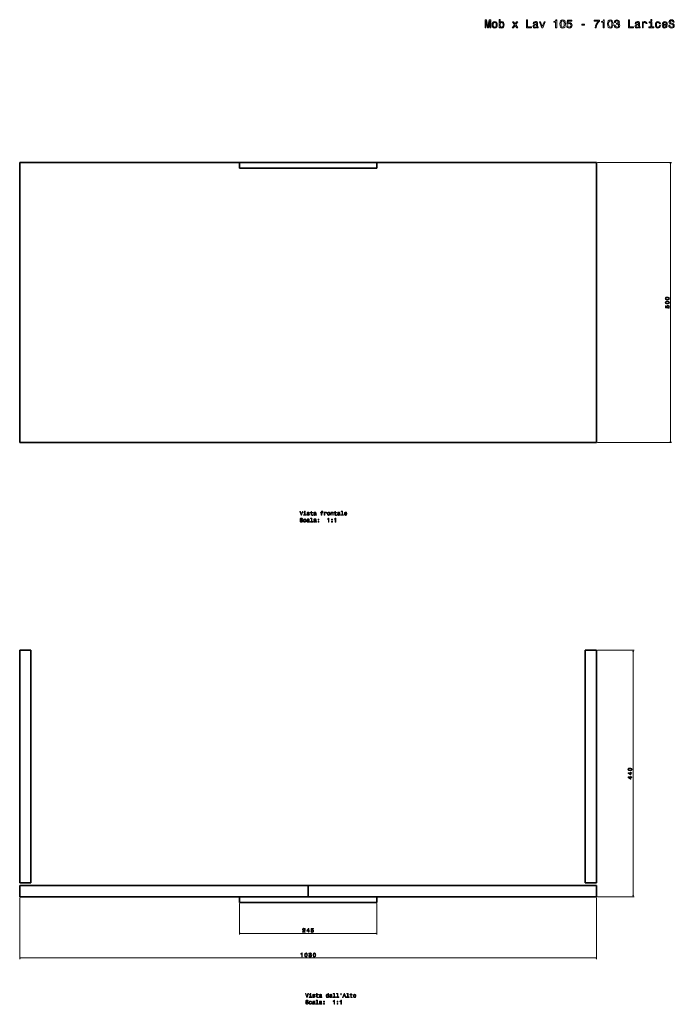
# Model space of a CAD drawing. Extents: x 53 to 1974, y -63 to 1694.
# Tile 1 of 2: x 53 to 1222, y -63 to 1694. Entities that reach past the tile are written whole.
import ezdxf

# ---------------------------------------------------------------- set-up
doc = ezdxf.new("R2010")
doc.units = 0

msp = doc.modelspace()

# ---------------------------------------------------------------- linework, layer by layer
at = {"color": 7, "lineweight": 35}
for p, q in [((52.6, 1439.3), (52.6, 939.3)), ((567.6, 1439.3), (52.6, 1439.3)), ((567.6, 1439.3), (52.6, 1439.3)), ((52.6, 1439.3), (567.6, 1439.3)), ((52.6, 939.3), (52.6, 1439.3)), ((52.6, 1439.3), (72.6, 1439.3)), ((72.6, 1439.3), (52.6, 1439.3)), ((690.1, 1439.3), (445.1, 1439.3)), ((445.1, 1439.3), (690.1, 1439.3)), ((690.1, 1439.3), (445.1, 1439.3)), ((445.1, 1429.3), (690.1, 1429.3)), ((690.1, 1429.3), (445.1, 1429.3)), ((1082.6, 1439.3), (567.6, 1439.3)), ((1082.6, 1439.3), (567.6, 1439.3)), ((567.6, 1439.3), (1082.6, 1439.3)), ((1062.6, 1439.3), (1082.6, 1439.3)), ((1082.6, 1439.3), (1062.6, 1439.3)), ((1082.6, 939.3), (1082.6, 1439.3)), ((1082.6, 1439.3), (1082.6, 939.3)), ((1082.6, 939.3), (1082.6, 1439.3)), ((1082.6, 1439.3), (1082.6, 939.3)), ((1082.6, 939.3), (1082.6, 1439.3)), ((52.6, 939.3), (567.6, 939.3)), ((567.6, 939.3), (52.6, 939.3)), ((1082.6, 939.3), (567.6, 939.3)), ((567.6, 939.3), (1082.6, 939.3)), ((52.6, 568.5), (72.6, 568.5)), ((52.6, 153.5), (52.6, 568.5)), ((52.6, 568.5), (52.6, 153.5)), ((72.6, 568.5), (52.6, 568.5)), ((72.6, 568.5), (52.6, 568.5)), ((72.6, 153.5), (72.6, 568.5)), ((72.6, 568.5), (72.6, 153.5)), ((72.6, 153.5), (72.6, 568.5)), ((1062.6, 568.5), (1082.6, 568.5)), ((1062.6, 153.5), (1062.6, 568.5)), ((1062.6, 568.5), (1062.6, 153.5)), ((1082.6, 568.5), (1062.6, 568.5)), ((1082.6, 568.5), (1062.6, 568.5)), ((1082.6, 568.5), (1082.6, 153.5)), ((1082.6, 153.5), (1082.6, 568.5)), ((1082.6, 153.5), (1082.6, 568.5)), ((52.6, 153.5), (72.6, 153.5)), ((72.6, 153.5), (52.6, 153.5)), ((52.6, 148.5), (52.6, 128.5)), ((52.6, 128.5), (52.6, 148.5)), ((52.6, 148.5), (567.6, 148.5)), ((567.6, 148.5), (52.6, 148.5)), ((567.6, 148.5), (52.6, 148.5)), ((567.6, 148.5), (567.6, 128.5)), ((567.6, 128.5), (567.6, 148.5)), ((567.6, 148.5), (1082.6, 148.5)), ((1082.6, 148.5), (567.6, 148.5)), ((1082.6, 148.5), (567.6, 148.5)), ((1082.6, 153.5), (1062.6, 153.5)), ((1062.6, 153.5), (1082.6, 153.5)), ((1082.6, 148.5), (1082.6, 128.5)), ((1082.6, 128.5), (1082.6, 148.5)), ((1082.6, 128.5), (1082.6, 148.5)), ((567.6, 128.5), (52.6, 128.5)), ((52.6, 128.5), (567.6, 128.5)), ((690.1, 128.5), (445.1, 128.5)), ((445.1, 128.5), (690.1, 128.5)), ((1082.6, 128.5), (567.6, 128.5)), ((567.6, 128.5), (1082.6, 128.5)), ((445.1, 118.5), (690.1, 118.5)), ((690.1, 118.5), (445.1, 118.5))]:
    msp.add_line(p, q, dxfattribs=at)
at = {"color": 7, "lineweight": 35, "ltscale": 0.25}
for p, q in [((445.1, 1429.3), (445.1, 1439.3)), ((445.1, 1439.3), (445.1, 1429.3)), ((690.1, 1439.3), (690.1, 1429.3)), ((690.1, 1429.3), (690.1, 1439.3)), ((445.1, 118.5), (445.1, 128.5)), ((445.1, 128.5), (445.1, 118.5)), ((690.1, 128.5), (690.1, 118.5)), ((690.1, 118.5), (690.1, 128.5))]:
    msp.add_line(p, q, dxfattribs=at)
at = {"color": 7, "lineweight": 35, "ltscale": 0.05}
for p, q in [((690.1, 1437.3), (690.1, 1439.3)), ((690.1, 118.5), (690.1, 120.5))]:
    msp.add_line(p, q, dxfattribs=at)
at = {"color": 7, "lineweight": 35, "ltscale": 0.2}
for p, q in [((690.1, 1429.3), (690.1, 1437.3)), ((690.1, 120.5), (690.1, 128.5))]:
    msp.add_line(p, q, dxfattribs=at)
at = {"color": 7, "lineweight": 13}
for p, q in [((1084.6, 1439.3), (1216.6, 1439.3)), ((1214.6, 939.3), (1214.6, 1439.3)), ((1084.6, 939.3), (1216.6, 939.3)), ((1084.6, 568.5), (1149.9, 568.5)), ((1147.9, 568.5), (1147.9, 128.5)), ((52.6, 126.5), (52.6, 17.3)), ((1082.6, 126.5), (1082.6, 17.3)), ((1084.6, 128.5), (1149.9, 128.5)), ((445.1, 116.5), (445.1, 61.2)), ((690.1, 116.5), (690.1, 61.2)), ((690.1, 63.2), (445.1, 63.2)), ((1082.6, 19.3), (52.6, 19.3))]:
    msp.add_line(p, q, dxfattribs=at)
for points in [[(883.6, 1679.9), (885.2, 1679.9), (885.2, 1692.6), (887.8, 1679.9), (889.5, 1679.9), (892.1, 1692.6), (892.1, 1679.9), (893.7, 1679.9), (893.7, 1693.9), (891.2, 1693.9), (888.7, 1681.5), (886.1, 1693.9), (883.6, 1693.9)], [(896.1, 1685.3), (896.4, 1682.8), (897.4, 1681), (898.8, 1679.9), (900.8, 1679.5), (902.8, 1679.9), (904.2, 1681), (905.2, 1682.8), (905.5, 1685.3), (905.2, 1687.7), (904.2, 1689.6), (902.8, 1690.7), (900.8, 1691.1), (898.8, 1690.7), (897.4, 1689.6), (896.4, 1687.7)], [(897.9, 1685.3), (898.1, 1687.1), (898.7, 1688.4), (899.6, 1689.2), (900.8, 1689.5), (902, 1689.2), (902.9, 1688.4), (903.5, 1687.1), (903.7, 1685.3), (903.5, 1683.5), (902.9, 1682.1), (902, 1681.3), (900.8, 1681.1), (899.6, 1681.3), (898.7, 1682.1), (898.1, 1683.5)], [(910.4, 1681.5), (911.8, 1680), (913.6, 1679.5), (915.2, 1679.9), (916.6, 1681), (917.4, 1682.9), (917.8, 1685.3), (917.4, 1687.7), (916.6, 1689.6), (915.2, 1690.7), (913.6, 1691.1), (911.8, 1690.6), (911.1, 1689.9), (910.4, 1689), (910.4, 1694.4), (908.7, 1694.4), (908.7, 1679.9), (910.4, 1679.9)], [(916, 1685.3), (915.8, 1683.5), (915.2, 1682.1), (914.3, 1681.3), (913.3, 1681.1), (912.1, 1681.3), (911.2, 1682.1), (910.6, 1683.5), (910.5, 1685.3), (910.6, 1687.1), (911.2, 1688.4), (912.1, 1689.2), (913.3, 1689.5), (914.3, 1689.2), (915.2, 1688.4), (915.8, 1687.1)], [(934.4, 1679.9), (937.1, 1684.1), (940, 1679.9), (942.1, 1679.9), (938.3, 1685.5), (941.9, 1690.7), (939.9, 1690.7), (937.2, 1686.8), (934.6, 1690.7), (932.5, 1690.7), (936.1, 1685.4), (932.3, 1679.9)], [(957.4, 1679.9), (966.4, 1679.9), (966.4, 1681.6), (959.3, 1681.6), (959.3, 1693.9), (957.4, 1693.9)], [(975.9, 1681.3), (975.9, 1681.2), (976, 1680.5), (976.3, 1680), (977.6, 1679.7), (978.6, 1679.8), (978.6, 1681.2), (978.2, 1681.1), (977.6, 1681.4), (977.5, 1682.2), (977.5, 1687.8), (977.3, 1689.2), (976.6, 1690.3), (975.3, 1690.9), (973.6, 1691.1), (971.9, 1690.8), (970.6, 1690.2), (969.9, 1689.1), (969.6, 1687.7), (969.6, 1687.6), (971.2, 1687.6), (971.3, 1688.4), (971.8, 1689), (972.5, 1689.4), (973.5, 1689.5), (974.5, 1689.4), (975.2, 1689.1), (975.6, 1688.6), (975.8, 1687.9), (975.7, 1687), (975.4, 1686.6), (974.6, 1686.4), (973.1, 1686.2), (971.3, 1685.9), (970.1, 1685.2), (969.4, 1684.2), (969.1, 1682.7), (969.4, 1681.4), (970, 1680.4), (971, 1679.8), (972.4, 1679.5), (974.3, 1680)], [(984.9, 1679.9), (986.8, 1679.9), (990.7, 1690.7), (988.9, 1690.7), (985.8, 1682), (982.7, 1690.7), (980.9, 1690.7)], [(1009.7, 1679.9), (1011.6, 1679.9), (1011.6, 1694), (1010.2, 1694), (1009.8, 1692.7), (1009.1, 1691.9), (1008, 1691.4), (1006.5, 1691.3), (1006.5, 1689.8), (1009.7, 1689.8)], [(1017.4, 1686.7), (1017.7, 1683.5), (1018.6, 1681.3), (1020.1, 1679.9), (1022.2, 1679.5), (1024.3, 1679.9), (1025.8, 1681.3), (1026.8, 1683.5), (1027.1, 1686.7), (1026.8, 1689.9), (1026.4, 1691.1), (1025.8, 1692.1), (1024.3, 1693.5), (1022.2, 1694), (1020.1, 1693.5), (1018.6, 1692.1), (1017.7, 1689.9)], [(1019.3, 1686.7), (1019.5, 1689.1), (1020, 1690.9), (1020.9, 1691.9), (1022.2, 1692.3), (1023.6, 1691.9), (1024.5, 1690.9), (1025, 1689.1), (1025.1, 1686.7), (1025, 1684.2), (1024.5, 1682.5), (1023.6, 1681.5), (1022.2, 1681.1), (1020.9, 1681.5), (1020, 1682.5), (1019.5, 1684.2)], [(1029.4, 1683.5), (1029.8, 1681.9), (1030.8, 1680.6), (1032.3, 1679.8), (1034.1, 1679.5), (1036.2, 1679.8), (1037.8, 1680.8), (1038.8, 1682.4), (1039.1, 1684.4), (1038.8, 1686.3), (1037.8, 1687.8), (1036.3, 1688.7), (1034.4, 1689), (1032.9, 1688.8), (1031.7, 1688.1), (1032.3, 1691.9), (1038.4, 1691.9), (1038.4, 1693.6), (1030.9, 1693.6), (1029.8, 1686.1), (1031.4, 1686.1), (1032.6, 1687.1), (1034.1, 1687.4), (1035.4, 1687.2), (1036.3, 1686.6), (1037, 1685.6), (1037.2, 1684.3), (1037, 1683), (1036.3, 1682), (1035.3, 1681.4), (1034.1, 1681.2), (1033, 1681.3), (1032.2, 1681.8), (1031.6, 1682.5), (1031.3, 1683.5)], [(1080.2, 1679.9), (1082.2, 1679.9), (1082.9, 1683.2), (1084, 1686.3), (1085.7, 1689.2), (1087.8, 1691.9), (1087.8, 1693.6), (1078.2, 1693.6), (1078.2, 1691.7), (1085.9, 1691.7), (1083.7, 1689), (1082, 1686.2), (1080.8, 1683.1)], [(1094.7, 1679.9), (1096.6, 1679.9), (1096.6, 1694), (1095.2, 1694), (1094.8, 1692.7), (1094.1, 1691.9), (1093, 1691.4), (1091.5, 1691.3), (1091.5, 1689.8), (1094.7, 1689.8)], [(1102.4, 1686.7), (1102.7, 1683.5), (1103.6, 1681.3), (1105.2, 1679.9), (1107.3, 1679.5), (1109.3, 1679.9), (1110.8, 1681.3), (1111.8, 1683.5), (1112.1, 1686.7), (1111.8, 1689.9), (1111.4, 1691.1), (1110.8, 1692.1), (1109.3, 1693.5), (1107.3, 1694), (1105.2, 1693.5), (1103.6, 1692.1), (1102.7, 1689.9)], [(1104.3, 1686.7), (1104.5, 1689.1), (1105, 1690.9), (1105.9, 1691.9), (1107.3, 1692.3), (1108.6, 1691.9), (1109.5, 1690.9), (1110, 1689.1), (1110.2, 1686.7), (1110, 1684.2), (1109.5, 1682.5), (1108.6, 1681.5), (1107.3, 1681.1), (1105.9, 1681.5), (1105, 1682.5), (1104.5, 1684.2)], [(1114.3, 1684.3), (1114.3, 1684.1), (1114.6, 1682.2), (1115.6, 1680.7), (1117.1, 1679.8), (1119.1, 1679.5), (1121.2, 1679.8), (1122.7, 1680.7), (1123.7, 1682.1), (1124.1, 1683.9), (1123.9, 1685.1), (1123.5, 1686.1), (1122.8, 1686.8), (1121.8, 1687.4), (1123.1, 1688.5), (1123.6, 1690.2), (1123.3, 1691.8), (1122.4, 1693), (1121, 1693.7), (1119.1, 1694), (1117.2, 1693.6), (1115.8, 1692.8), (1114.9, 1691.3), (1114.6, 1689.5), (1114.6, 1689.3), (1116.4, 1689.3), (1116.6, 1690.6), (1117.1, 1691.5), (1118, 1692.1), (1119.2, 1692.3), (1120.2, 1692.2), (1121, 1691.7), (1121.4, 1691), (1121.6, 1690.1), (1121.4, 1689.1), (1121, 1688.5), (1120.1, 1688.1), (1119, 1687.9), (1118.2, 1688), (1118.2, 1686.4), (1119.2, 1686.4), (1120.4, 1686.2), (1121.4, 1685.7), (1121.9, 1685), (1122.1, 1683.9), (1121.9, 1682.8), (1121.3, 1681.9), (1120.4, 1681.3), (1119.2, 1681.2), (1117.9, 1681.4), (1117, 1682), (1116.4, 1682.9), (1116.2, 1684.3)], [(1139.6, 1679.9), (1148.6, 1679.9), (1148.6, 1681.6), (1141.4, 1681.6), (1141.4, 1693.9), (1139.6, 1693.9)], [(1158.1, 1681.3), (1158.1, 1681.2), (1158.2, 1680.5), (1158.5, 1680), (1159.8, 1679.7), (1160.8, 1679.8), (1160.8, 1681.2), (1160.3, 1681.1), (1159.8, 1681.4), (1159.7, 1682.2), (1159.7, 1687.8), (1159.4, 1689.2), (1158.7, 1690.3), (1157.5, 1690.9), (1155.7, 1691.1), (1154.1, 1690.8), (1152.8, 1690.2), (1152, 1689.1), (1151.8, 1687.7), (1151.8, 1687.6), (1153.3, 1687.6), (1153.5, 1688.4), (1153.9, 1689), (1154.7, 1689.4), (1155.7, 1689.5), (1156.7, 1689.4), (1157.4, 1689.1), (1157.8, 1688.6), (1157.9, 1687.9), (1157.9, 1687), (1157.5, 1686.6), (1156.7, 1686.4), (1155.2, 1686.2), (1153.5, 1685.9), (1152.3, 1685.2), (1151.5, 1684.2), (1151.3, 1682.7), (1151.5, 1681.4), (1152.1, 1680.4), (1153.1, 1679.8), (1154.5, 1679.5), (1156.4, 1680)], [(1164.5, 1679.9), (1166.2, 1679.9), (1166.2, 1686.1), (1166.4, 1687.6), (1167, 1688.6), (1167.9, 1689.3), (1169, 1689.5), (1169.9, 1689.3), (1170.6, 1688.9), (1171, 1688.3), (1171.1, 1687.3), (1172.9, 1687.3), (1172.7, 1689), (1172, 1690.1), (1170.9, 1690.8), (1169.4, 1691.1), (1168.4, 1690.9), (1167.5, 1690.5), (1166.7, 1689.8), (1166.1, 1688.9), (1166.1, 1690.7), (1164.5, 1690.7)], [(1181.4, 1681.4), (1181.4, 1690.3), (1176.8, 1690.3), (1176.8, 1688.8), (1179.6, 1688.8), (1179.6, 1681.4), (1176, 1681.4), (1176, 1679.9), (1185, 1679.9), (1185, 1681.4)], [(1181.4, 1694.4), (1179.6, 1694.4), (1179.6, 1692.3), (1181.4, 1692.3)], [(1195, 1687.1), (1196.7, 1687.1), (1196.4, 1688.7), (1195.5, 1690), (1194.2, 1690.8), (1192.4, 1691.1), (1190.5, 1690.7), (1189, 1689.6), (1188.1, 1687.7), (1187.7, 1685.3), (1188, 1682.8), (1189, 1681), (1190.4, 1679.9), (1192.3, 1679.5), (1194.1, 1679.8), (1195.4, 1680.6), (1196.4, 1682), (1196.8, 1683.7), (1195.1, 1683.7), (1194.8, 1682.6), (1194.2, 1681.8), (1193.4, 1681.2), (1192.4, 1681.1), (1191.2, 1681.3), (1190.3, 1682.1), (1189.7, 1683.5), (1189.6, 1685.3), (1189.7, 1687.1), (1190.3, 1688.4), (1191.2, 1689.2), (1192.4, 1689.5), (1193.5, 1689.3), (1194.2, 1688.9), (1194.8, 1688.1)], [(1201.8, 1684.8), (1208.9, 1684.8), (1208.9, 1685.6), (1208.6, 1687.9), (1207.7, 1689.7), (1206.3, 1690.7), (1204.4, 1691.1), (1202.6, 1690.7), (1201.2, 1689.6), (1200.3, 1687.7), (1199.9, 1685.3), (1200.2, 1682.8), (1201.1, 1681), (1202.5, 1679.9), (1204.3, 1679.5), (1205.9, 1679.7), (1207.2, 1680.4), (1208.2, 1681.5), (1208.7, 1683), (1206.9, 1683), (1206.6, 1682.2), (1206.1, 1681.6), (1204.6, 1681.1), (1203.4, 1681.3), (1202.5, 1682), (1202, 1683.2), (1201.8, 1684.7)], [(1201.8, 1686.3), (1202, 1687.7), (1202.5, 1688.7), (1203.4, 1689.3), (1204.5, 1689.5), (1205.5, 1689.3), (1206.4, 1688.7), (1206.9, 1687.7), (1207, 1686.3)], [(1213.4, 1684.5), (1211.5, 1684.5), (1211.9, 1682.3), (1212.9, 1680.8), (1214.5, 1679.8), (1216.6, 1679.5), (1218.7, 1679.8), (1220.2, 1680.7), (1221.2, 1682.1), (1221.6, 1683.9), (1221.3, 1685.6), (1220.4, 1686.6), (1219.1, 1687.4), (1217.2, 1687.9), (1215.6, 1688.3), (1214.6, 1688.7), (1214, 1689.3), (1213.8, 1690.4), (1214, 1691.3), (1214.6, 1692), (1215.4, 1692.4), (1216.5, 1692.6), (1217.6, 1692.4), (1218.5, 1691.8), (1219.1, 1690.9), (1219.4, 1689.7), (1221.2, 1689.7), (1221.2, 1689.7), (1220.9, 1691.6), (1219.9, 1693), (1218.4, 1693.9), (1216.4, 1694.2), (1214.6, 1693.9), (1213.2, 1693.1), (1212.3, 1691.8), (1212, 1690.1), (1212.2, 1688.6), (1213, 1687.5), (1214.2, 1686.8), (1215.8, 1686.3), (1217.5, 1685.9), (1218.7, 1685.4), (1219.5, 1684.8), (1219.7, 1683.7), (1219.5, 1682.7), (1218.8, 1681.8), (1217.9, 1681.3), (1216.7, 1681.2), (1215.3, 1681.4), (1214.3, 1682), (1213.6, 1683.1)], [(975.7, 1683.7), (975.5, 1682.6), (974.8, 1681.8), (973.9, 1681.3), (972.7, 1681.1), (971.9, 1681.2), (971.4, 1681.5), (971, 1682.1), (970.9, 1682.9), (971, 1683.6), (971.3, 1684.1), (972.6, 1684.6), (974.3, 1684.9), (975.7, 1685.4)], [(1056.2, 1684.5), (1061.1, 1684.5), (1061.1, 1686.1), (1056.2, 1686.1)], [(1157.9, 1683.7), (1157.6, 1682.6), (1157, 1681.8), (1156, 1681.3), (1154.8, 1681.1), (1154.1, 1681.2), (1153.5, 1681.5), (1153.2, 1682.1), (1153.1, 1682.9), (1153.2, 1683.6), (1153.5, 1684.1), (1154.8, 1684.6), (1156.4, 1684.9), (1157.9, 1685.4)], [(1209.2, 1194.3), (1210.8, 1194.5), (1211.9, 1195), (1212.6, 1195.7), (1212.8, 1196.8), (1212.6, 1197.8), (1211.9, 1198.6), (1210.8, 1199), (1209.2, 1199.2), (1207.6, 1199), (1207, 1198.8), (1206.5, 1198.6), (1205.8, 1197.8), (1205.5, 1196.8), (1205.8, 1195.7), (1206.5, 1195), (1207.6, 1194.5)], [(1209.2, 1195.3), (1207.9, 1195.4), (1207.1, 1195.6), (1206.6, 1196.1), (1206.4, 1196.8), (1206.6, 1197.4), (1207.1, 1197.9), (1207.9, 1198.1), (1209.2, 1198.2), (1210.4, 1198.1), (1211.3, 1197.9), (1211.8, 1197.4), (1212, 1196.8), (1211.8, 1196.1), (1211.3, 1195.6), (1210.4, 1195.4)], [(1209.2, 1186.9), (1210.8, 1187), (1211.9, 1187.5), (1212.6, 1188.2), (1212.8, 1189.3), (1212.6, 1190.3), (1211.9, 1191.1), (1210.8, 1191.6), (1209.2, 1191.7), (1207.6, 1191.6), (1207, 1191.4), (1206.5, 1191.1), (1205.8, 1190.3), (1205.5, 1189.3), (1205.8, 1188.2), (1206.5, 1187.5), (1207.6, 1187)], [(1210.8, 1179.3), (1211.6, 1179.5), (1212.2, 1180), (1212.6, 1180.8), (1212.8, 1181.7), (1212.6, 1182.7), (1212.1, 1183.5), (1211.3, 1184), (1210.3, 1184.2), (1209.4, 1184), (1208.6, 1183.5), (1208.2, 1182.8), (1208, 1181.8), (1208.1, 1181.1), (1208.5, 1180.5), (1206.6, 1180.8), (1206.6, 1183.8), (1205.7, 1183.8), (1205.7, 1180.1), (1209.4, 1179.5), (1209.4, 1180.3), (1209, 1180.9), (1208.8, 1181.7), (1208.9, 1182.3), (1209.2, 1182.8), (1209.7, 1183.1), (1210.4, 1183.2), (1211, 1183.1), (1211.5, 1182.8), (1211.8, 1182.3), (1211.9, 1181.7), (1211.8, 1181.1), (1211.6, 1180.7), (1211.3, 1180.4), (1210.8, 1180.3)], [(1209.2, 1187.8), (1207.9, 1187.9), (1207.1, 1188.2), (1206.6, 1188.6), (1206.4, 1189.3), (1206.6, 1190), (1207.1, 1190.4), (1207.9, 1190.7), (1209.2, 1190.7), (1210.4, 1190.7), (1211.3, 1190.4), (1211.8, 1190), (1212, 1189.3), (1211.8, 1188.6), (1211.3, 1188.2), (1210.4, 1187.9)], [(557.4, 816.6), (555.6, 810.6), (553.8, 816.6), (552.9, 816.6), (555.1, 809.6), (556.1, 809.6), (558.3, 816.6)], [(562.3, 810.3), (562.3, 814.8), (560, 814.8), (560, 814.1), (561.4, 814.1), (561.4, 810.3), (559.6, 810.3), (559.6, 809.6), (564.2, 809.6), (564.2, 810.3)], [(562.4, 816.8), (561.4, 816.8), (561.4, 815.8), (562.4, 815.8)], [(568.3, 812.7), (567.5, 812.9), (566.8, 813.2), (566.6, 813.6), (566.7, 814), (566.9, 814.2), (567.2, 814.4), (567.7, 814.4), (568.2, 814.4), (568.6, 814.2), (568.8, 813.9), (568.9, 813.6), (569.8, 813.6), (569.8, 813.6), (569.6, 814.2), (569.2, 814.7), (568.6, 815.1), (567.7, 815.2), (566.9, 815.1), (566.3, 814.7), (565.9, 814.2), (565.7, 813.6), (565.8, 813), (566.1, 812.6), (566.6, 812.3), (567.3, 812.1), (568.2, 811.8), (568.8, 811.6), (569, 811.4), (569.1, 811.1), (569, 810.7), (568.7, 810.4), (568.3, 810.2), (567.8, 810.2), (567.3, 810.2), (566.9, 810.4), (566.6, 810.8), (566.5, 811.3), (565.6, 811.3), (565.8, 810.5), (566.2, 809.9), (566.8, 809.5), (567.7, 809.4), (568.7, 809.5), (569.4, 809.9), (569.8, 810.4), (570, 811.2), (569.8, 811.8), (569.5, 812.2), (569, 812.5)], [(572.9, 814.1), (572.9, 811.3), (573, 810.5), (573.3, 809.9), (573.8, 809.5), (574.8, 809.4), (575.9, 809.4), (575.9, 810.2), (575.1, 810.1), (574.4, 810.2), (574, 810.5), (573.9, 810.9), (573.8, 811.5), (573.8, 814.1), (575.9, 814.1), (575.9, 814.8), (573.8, 814.8), (573.8, 816.4), (572.9, 816.4), (572.9, 814.8), (571.4, 814.8), (571.4, 814.1)], [(581, 810.3), (581, 810.3), (581.1, 809.9), (581.2, 809.7), (581.9, 809.5), (582.4, 809.6), (582.4, 810.2), (582.2, 810.2), (581.9, 810.3), (581.8, 810.8), (581.8, 813.6), (581.7, 814.3), (581.4, 814.8), (580.7, 815.1), (579.9, 815.2), (579, 815.1), (578.4, 814.7), (578, 814.2), (577.9, 813.5), (577.9, 813.4), (578.7, 813.4), (578.7, 813.8), (579, 814.2), (579.3, 814.3), (579.8, 814.4), (580.3, 814.4), (580.7, 814.2), (580.9, 813.9), (581, 813.6), (580.9, 813.2), (580.8, 812.9), (580.4, 812.8), (579.6, 812.8), (578.7, 812.6), (578.1, 812.3), (577.8, 811.8), (577.7, 811), (577.8, 810.3), (578.1, 809.8), (578.6, 809.5), (579.3, 809.4), (580.2, 809.6)], [(580.9, 811.5), (580.8, 811), (580.5, 810.5), (580, 810.3), (579.4, 810.2), (579, 810.2), (578.8, 810.4), (578.6, 810.7), (578.5, 811.1), (578.6, 811.4), (578.7, 811.7), (579.4, 812), (580.2, 812.1), (580.9, 812.3)], [(591.2, 814.1), (591.2, 809.6), (592.1, 809.6), (592.1, 814.1), (594.1, 814.1), (594.1, 814.8), (592.1, 814.8), (592.1, 815.1), (592.2, 815.6), (592.4, 815.8), (592.8, 816), (593.3, 816), (594.1, 816), (594.1, 816.8), (593.1, 816.8), (592.3, 816.7), (591.7, 816.5), (591.3, 816), (591.2, 815.3), (591.2, 814.8), (589.6, 814.8), (589.6, 814.1)], [(596.4, 809.6), (597.3, 809.6), (597.3, 812.7), (597.4, 813.4), (597.6, 814), (598.1, 814.3), (598.7, 814.4), (599.1, 814.3), (599.4, 814.1), (599.6, 813.8), (599.7, 813.3), (600.6, 813.3), (600.5, 814.1), (600.2, 814.7), (599.6, 815.1), (598.8, 815.2), (598.3, 815.1), (597.9, 814.9), (597.5, 814.6), (597.2, 814.1), (597.2, 815), (596.4, 815)], [(601.8, 812.3), (602, 811.1), (602.5, 810.1), (603.2, 809.6), (604.2, 809.4), (605.2, 809.6), (605.9, 810.1), (606.4, 811), (606.5, 812.3), (606.4, 813.5), (605.9, 814.4), (605.2, 815), (604.2, 815.2), (603.2, 815), (602.5, 814.4), (602, 813.5)], [(602.8, 812.3), (602.8, 813.2), (603.1, 813.9), (603.6, 814.3), (604.2, 814.4), (604.8, 814.3), (605.3, 813.9), (605.5, 813.2), (605.6, 812.3), (605.5, 811.4), (605.3, 810.7), (604.8, 810.3), (604.2, 810.2), (603.6, 810.3), (603.1, 810.7), (602.8, 811.4)], [(608.2, 809.6), (609.1, 809.6), (609.1, 812.7), (609.2, 813.4), (609.5, 813.9), (609.9, 814.3), (610.5, 814.4), (611, 814.3), (611.3, 814), (611.5, 813.6), (611.5, 813), (611.5, 809.6), (612.4, 809.6), (612.4, 813.1), (612.3, 813.9), (612.2, 814.5), (611.6, 815), (610.6, 815.2), (610.1, 815.1), (609.7, 814.9), (609.3, 814.6), (609, 814.2), (609, 815), (608.2, 815)], [(615.4, 814.1), (615.4, 811.3), (615.5, 810.5), (615.8, 809.9), (616.4, 809.5), (617.3, 809.4), (618.4, 809.4), (618.4, 810.2), (617.6, 810.1), (616.9, 810.2), (616.5, 810.5), (616.4, 810.9), (616.3, 811.5), (616.3, 814.1), (618.4, 814.1), (618.4, 814.8), (616.3, 814.8), (616.3, 816.4), (615.4, 816.4), (615.4, 814.8), (613.9, 814.8), (613.9, 814.1)], [(623.5, 810.3), (623.5, 810.3), (623.6, 809.9), (623.7, 809.7), (624.4, 809.5), (624.9, 809.6), (624.9, 810.2), (624.7, 810.2), (624.4, 810.3), (624.3, 810.8), (624.3, 813.6), (624.2, 814.3), (623.9, 814.8), (623.2, 815.1), (622.4, 815.2), (621.5, 815.1), (620.9, 814.7), (620.5, 814.2), (620.4, 813.5), (620.4, 813.4), (621.2, 813.4), (621.2, 813.8), (621.5, 814.2), (621.8, 814.3), (622.3, 814.4), (622.8, 814.4), (623.2, 814.2), (623.4, 813.9), (623.5, 813.6), (623.4, 813.2), (623.3, 812.9), (622.9, 812.8), (622.1, 812.8), (621.2, 812.6), (620.6, 812.3), (620.3, 811.8), (620.2, 811), (620.3, 810.3), (620.6, 809.8), (621.1, 809.5), (621.8, 809.4), (622.7, 809.6)], [(623.4, 811.5), (623.3, 811), (623, 810.5), (622.5, 810.3), (621.9, 810.2), (621.5, 810.2), (621.3, 810.4), (621.1, 810.7), (621, 811.1), (621.1, 811.4), (621.2, 811.7), (621.9, 812), (622.7, 812.1), (623.4, 812.3)], [(628.2, 816.1), (628.2, 810.3), (626.3, 810.3), (626.3, 809.6), (630.9, 809.6), (630.9, 810.3), (629.1, 810.3), (629.1, 816.8), (626.8, 816.8), (626.8, 816.1)], [(633.2, 812), (636.8, 812), (636.8, 812.4), (636.6, 813.6), (636.2, 814.5), (635.5, 815), (634.6, 815.2), (633.6, 815), (632.9, 814.4), (632.5, 813.5), (632.3, 812.3), (632.5, 811.1), (632.9, 810.1), (633.6, 809.6), (634.5, 809.4), (635.3, 809.5), (636, 809.9), (636.4, 810.4), (636.7, 811.1), (635.8, 811.1), (635.6, 810.7), (635.4, 810.4), (634.6, 810.2), (634.1, 810.3), (633.6, 810.7), (633.3, 811.2), (633.2, 812)], [(633.2, 812.8), (633.4, 813.5), (633.6, 814), (634, 814.3), (634.6, 814.4), (635.1, 814.3), (635.5, 814), (635.8, 813.5), (635.9, 812.8)], [(554, 799.8), (553.1, 799.8), (553.3, 798.7), (553.8, 797.9), (554.6, 797.5), (555.6, 797.3), (556.7, 797.5), (557.5, 797.9), (558, 798.6), (558.1, 799.5), (558, 800.3), (557.6, 800.9), (556.9, 801.2), (556, 801.5), (555.2, 801.7), (554.7, 801.9), (554.4, 802.2), (554.3, 802.7), (554.4, 803.2), (554.6, 803.5), (555, 803.8), (555.6, 803.8), (556.1, 803.7), (556.6, 803.5), (556.9, 803), (557, 802.4), (557.9, 802.4), (557.9, 802.4), (557.8, 803.4), (557.3, 804.1), (556.6, 804.5), (555.6, 804.7), (554.6, 804.5), (553.9, 804.1), (553.5, 803.4), (553.3, 802.6), (553.5, 801.8), (553.8, 801.3), (554.4, 801), (555.3, 800.7), (556.1, 800.5), (556.7, 800.3), (557.1, 799.9), (557.2, 799.4), (557.1, 798.9), (556.8, 798.5), (556.3, 798.2), (555.7, 798.1), (555, 798.3), (554.5, 798.6), (554.1, 799.1)], [(563.1, 801.1), (563.9, 801.1), (563.8, 801.9), (563.3, 802.6), (562.6, 802.9), (561.8, 803.1), (560.8, 802.9), (560.1, 802.3), (559.6, 801.4), (559.4, 800.2), (559.6, 799), (560, 798.1), (560.8, 797.5), (561.7, 797.3), (562.6, 797.4), (563.3, 797.9), (563.7, 798.5), (563.9, 799.4), (563.1, 799.4), (562.9, 798.9), (562.7, 798.4), (562.3, 798.2), (561.8, 798.1), (561.2, 798.2), (560.7, 798.6), (560.4, 799.3), (560.3, 800.2), (560.4, 801.1), (560.7, 801.8), (561.2, 802.2), (561.8, 802.3), (562.3, 802.2), (562.7, 802), (562.9, 801.6)], [(568.9, 798.2), (568.9, 798.2), (568.9, 797.8), (569.1, 797.6), (569.7, 797.4), (570.2, 797.5), (570.2, 798.2), (570, 798.1), (569.7, 798.3), (569.7, 798.7), (569.7, 801.5), (569.6, 802.2), (569.2, 802.7), (568.6, 803), (567.7, 803.1), (566.9, 803), (566.3, 802.6), (565.9, 802.1), (565.7, 801.4), (565.7, 801.3), (566.5, 801.3), (566.6, 801.8), (566.8, 802.1), (567.2, 802.2), (567.7, 802.3), (568.2, 802.3), (568.5, 802.1), (568.8, 801.8), (568.8, 801.5), (568.8, 801.1), (568.6, 800.8), (568.2, 800.7), (567.5, 800.7), (566.6, 800.5), (566, 800.2), (565.6, 799.7), (565.5, 798.9), (565.6, 798.2), (565.9, 797.8), (566.4, 797.4), (567.1, 797.3), (568.1, 797.5)], [(568.8, 799.4), (568.7, 798.9), (568.4, 798.5), (567.9, 798.2), (567.3, 798.1), (566.9, 798.2), (566.6, 798.3), (566.4, 798.6), (566.4, 799), (566.4, 799.3), (566.6, 799.6), (567.2, 799.9), (568.1, 800), (568.8, 800.2)], [(573.5, 804), (573.5, 798.2), (571.7, 798.2), (571.7, 797.5), (576.2, 797.5), (576.2, 798.2), (574.4, 798.2), (574.4, 804.7), (572.1, 804.7), (572.1, 804)], [(581, 798.2), (581, 798.2), (581.1, 797.8), (581.2, 797.6), (581.9, 797.4), (582.4, 797.5), (582.4, 798.2), (582.2, 798.1), (581.9, 798.3), (581.8, 798.7), (581.8, 801.5), (581.7, 802.2), (581.4, 802.7), (580.7, 803), (579.9, 803.1), (579, 803), (578.4, 802.6), (578, 802.1), (577.9, 801.4), (577.9, 801.3), (578.7, 801.3), (578.7, 801.8), (579, 802.1), (579.3, 802.2), (579.8, 802.3), (580.3, 802.3), (580.7, 802.1), (580.9, 801.8), (581, 801.5), (580.9, 801.1), (580.8, 800.8), (580.4, 800.7), (579.6, 800.7), (578.7, 800.5), (578.1, 800.2), (577.8, 799.7), (577.7, 798.9), (577.8, 798.2), (578.1, 797.8), (578.6, 797.4), (579.3, 797.3), (580.2, 797.5)], [(580.9, 799.4), (580.8, 798.9), (580.5, 798.5), (580, 798.2), (579.4, 798.1), (579, 798.2), (578.8, 798.3), (578.6, 798.6), (578.5, 799), (578.6, 799.3), (578.7, 799.6), (579.4, 799.9), (580.2, 800), (580.9, 800.2)], [(585.3, 801.4), (586.7, 801.4), (586.7, 802.9), (585.3, 802.9)], [(585.3, 797.5), (586.7, 797.5), (586.7, 799), (585.3, 799)], [(604, 797.5), (604.9, 797.5), (604.9, 804.5), (604.3, 804.5), (604.1, 803.9), (603.7, 803.5), (603.2, 803.3), (602.4, 803.2), (602.4, 802.5), (604, 802.5)], [(609.6, 801.4), (611, 801.4), (611, 802.9), (609.6, 802.9)], [(609.6, 797.5), (611, 797.5), (611, 799), (609.6, 799)], [(616.2, 797.5), (617.1, 797.5), (617.1, 804.5), (616.4, 804.5), (616.2, 803.9), (615.8, 803.5), (615.3, 803.3), (614.5, 803.2), (614.5, 802.5), (616.2, 802.5)], [(1142.5, 353.6), (1144, 353.7), (1145.2, 354.2), (1145.9, 355), (1146.1, 356), (1145.9, 357), (1145.2, 357.8), (1144, 358.3), (1142.5, 358.4), (1140.9, 358.3), (1140.3, 358.1), (1139.7, 357.8), (1139.1, 357), (1138.8, 356), (1139.1, 355), (1139.7, 354.2), (1140.9, 353.7)], [(1142.5, 354.5), (1141.2, 354.6), (1140.4, 354.9), (1139.8, 355.3), (1139.7, 356), (1139.8, 356.7), (1140.4, 357.1), (1141.2, 357.4), (1142.5, 357.5), (1143.7, 357.4), (1144.6, 357.1), (1145.1, 356.7), (1145.2, 356), (1145.1, 355.3), (1144.6, 354.9), (1143.7, 354.6)], [(1145.9, 349.1), (1145.9, 350), (1144.1, 350), (1144.1, 351), (1143.3, 351), (1143.3, 350), (1139, 350), (1139, 349.1), (1143.2, 346), (1144.1, 346), (1144.1, 349.1)], [(1145.9, 341.6), (1145.9, 342.5), (1144.1, 342.5), (1144.1, 343.5), (1143.3, 343.5), (1143.3, 342.5), (1139, 342.5), (1139, 341.6), (1143.2, 338.5), (1144.1, 338.5), (1144.1, 341.6)], [(1143.3, 346.9), (1140.2, 349.1), (1143.3, 349.1)], [(1143.3, 339.4), (1140.2, 341.6), (1143.3, 341.6)], [(557.7, 65.2), (562.5, 65.2), (562.5, 66.1), (558.7, 66.1), (558.9, 66.5), (559.2, 66.9), (560.4, 67.6), (561, 67.9), (561.6, 68.4), (562.1, 68.9), (562.4, 69.5), (562.5, 70.2), (562.3, 71), (561.8, 71.7), (561.1, 72.1), (560.2, 72.2), (559.2, 72.1), (558.5, 71.6), (558, 70.8), (557.8, 69.8), (557.8, 69.7), (558.7, 69.7), (558.7, 69.8), (558.8, 70.5), (559.1, 71), (559.5, 71.3), (560.1, 71.4), (560.7, 71.3), (561.1, 71), (561.4, 70.7), (561.5, 70.2), (561.4, 69.7), (561.2, 69.3), (560.9, 69), (560.5, 68.7), (559.9, 68.3), (558.9, 67.7), (558.2, 67), (557.8, 66.2), (557.7, 65.2)], [(568.1, 65.2), (569, 65.2), (569, 66.9), (570, 66.9), (570, 67.7), (569, 67.7), (569, 72), (568.1, 72), (565.1, 67.8), (565.1, 66.9), (568.1, 66.9)], [(565.9, 67.7), (568.1, 70.9), (568.1, 67.7)], [(572.6, 67), (572.8, 66.2), (573.3, 65.5), (574, 65.1), (574.9, 65), (575.9, 65.2), (576.7, 65.7), (577.2, 66.4), (577.4, 67.5), (577.3, 68.4), (576.8, 69.1), (576, 69.6), (575, 69.8), (574.3, 69.7), (573.7, 69.3), (574, 71.2), (577.1, 71.2), (577.1, 72), (573.3, 72), (572.8, 68.3), (573.6, 68.3), (574.2, 68.8), (574.9, 69), (575.5, 68.9), (576, 68.5), (576.4, 68), (576.5, 67.4), (576.4, 66.8), (576, 66.3), (575.5, 66), (574.9, 65.9), (574.4, 65.9), (573.9, 66.2), (573.6, 66.5), (573.5, 67)], [(556.2, 21.3), (557.1, 21.3), (557.1, 28.3), (556.4, 28.3), (556.2, 27.7), (555.9, 27.3), (555.3, 27), (554.6, 27), (554.6, 26.2), (556.2, 26.2)], [(561.4, 24.7), (561.6, 23.1), (562, 22), (562.8, 21.3), (563.9, 21.1), (564.9, 21.3), (565.6, 22), (566.1, 23.1), (566.3, 24.7), (566.1, 26.2), (565.9, 26.9), (565.6, 27.4), (564.9, 28.1), (563.9, 28.3), (562.8, 28.1), (562, 27.4), (561.6, 26.2)], [(562.4, 24.7), (562.5, 25.9), (562.7, 26.8), (563.2, 27.3), (563.9, 27.5), (564.5, 27.3), (565, 26.8), (565.2, 25.9), (565.3, 24.7), (565.2, 23.4), (565, 22.6), (564.5, 22), (563.9, 21.9), (563.2, 22), (562.7, 22.6), (562.5, 23.4)], [(568.8, 23.5), (568.8, 23.4), (568.9, 22.4), (569.4, 21.7), (570.2, 21.2), (571.2, 21.1), (572.2, 21.2), (573, 21.7), (573.5, 22.4), (573.7, 23.3), (573.6, 23.9), (573.4, 24.4), (573, 24.7), (572.5, 25), (573.2, 25.5), (573.4, 26.4), (573.3, 27.2), (572.8, 27.8), (572.1, 28.2), (571.2, 28.3), (570.2, 28.1), (569.5, 27.7), (569.1, 27), (568.9, 26.1), (568.9, 26), (569.8, 26), (569.9, 26.6), (570.2, 27.1), (570.6, 27.4), (571.2, 27.5), (571.7, 27.4), (572.1, 27.2), (572.3, 26.8), (572.4, 26.4), (572.3, 25.9), (572.1, 25.5), (571.7, 25.3), (571.1, 25.3), (570.7, 25.3), (570.7, 24.5), (571.2, 24.5), (571.8, 24.4), (572.3, 24.2), (572.6, 23.8), (572.7, 23.3), (572.6, 22.7), (572.3, 22.3), (571.8, 22), (571.2, 21.9), (570.6, 22), (570.1, 22.3), (569.8, 22.8), (569.7, 23.5)], [(576.4, 24.7), (576.5, 23.1), (577, 22), (577.7, 21.3), (578.8, 21.1), (579.8, 21.3), (580.6, 22), (581.1, 23.1), (581.2, 24.7), (581.1, 26.2), (580.9, 26.9), (580.6, 27.4), (579.8, 28.1), (578.8, 28.3), (577.7, 28.1), (577, 27.4), (576.5, 26.2)], [(577.3, 24.7), (577.4, 25.9), (577.7, 26.8), (578.1, 27.3), (578.8, 27.5), (579.5, 27.3), (579.9, 26.8), (580.2, 25.9), (580.2, 24.7), (580.2, 23.4), (579.9, 22.6), (579.5, 22), (578.8, 21.9), (578.1, 22), (577.7, 22.6), (577.4, 23.4)], [(567.4, -44.2), (565.6, -50.1), (563.8, -44.2), (562.9, -44.2), (565.1, -51.2), (566.1, -51.2), (568.3, -44.2)], [(572.3, -50.4), (572.3, -45.9), (570, -45.9), (570, -46.7), (571.4, -46.7), (571.4, -50.4), (569.6, -50.4), (569.6, -51.2), (574.2, -51.2), (574.2, -50.4)], [(572.4, -43.9), (571.4, -43.9), (571.4, -44.9), (572.4, -44.9)], [(578.3, -48), (577.5, -47.8), (576.8, -47.6), (576.6, -47.1), (576.7, -46.8), (576.9, -46.5), (577.2, -46.4), (577.7, -46.3), (578.2, -46.4), (578.6, -46.6), (578.8, -46.8), (578.9, -47.2), (579.8, -47.2), (579.8, -47.2), (579.6, -46.5), (579.2, -46), (578.6, -45.7), (577.7, -45.6), (576.9, -45.7), (576.3, -46), (575.9, -46.5), (575.7, -47.1), (575.8, -47.8), (576.1, -48.2), (576.6, -48.5), (577.3, -48.7), (578.2, -48.9), (578.8, -49.2), (579, -49.4), (579.1, -49.7), (579, -50.1), (578.7, -50.3), (578.3, -50.5), (577.8, -50.6), (577.3, -50.5), (576.9, -50.3), (576.6, -50), (576.5, -49.5), (575.6, -49.5), (575.8, -50.3), (576.2, -50.9), (576.8, -51.2), (577.7, -51.4), (578.7, -51.2), (579.4, -50.9), (579.8, -50.3), (580, -49.6), (579.8, -49), (579.5, -48.5), (579, -48.2)], [(582.9, -46.7), (582.9, -49.4), (583, -50.3), (583.3, -50.9), (583.8, -51.3), (584.8, -51.4), (585.9, -51.3), (585.9, -50.6), (585.1, -50.6), (584.4, -50.5), (584, -50.3), (583.9, -49.9), (583.8, -49.3), (583.8, -46.7), (585.9, -46.7), (585.9, -45.9), (583.8, -45.9), (583.8, -44.4), (582.9, -44.4), (582.9, -45.9), (581.4, -45.9), (581.4, -46.7)], [(591, -50.5), (591, -50.5), (591.1, -50.8), (591.2, -51.1), (591.9, -51.3), (592.4, -51.2), (592.4, -50.5), (592.2, -50.5), (591.9, -50.4), (591.8, -50), (591.8, -47.2), (591.7, -46.5), (591.4, -46), (590.7, -45.7), (589.9, -45.6), (589, -45.7), (588.4, -46), (588, -46.6), (587.9, -47.3), (587.9, -47.3), (588.7, -47.3), (588.7, -46.9), (589, -46.6), (589.3, -46.4), (589.8, -46.4), (590.3, -46.4), (590.7, -46.6), (590.9, -46.8), (591, -47.2), (590.9, -47.6), (590.8, -47.8), (590.4, -47.9), (589.6, -48), (588.7, -48.2), (588.1, -48.5), (587.8, -49), (587.7, -49.8), (587.8, -50.4), (588.1, -50.9), (588.6, -51.2), (589.3, -51.3), (590.2, -51.1)], [(590.9, -49.3), (590.8, -49.8), (590.5, -50.2), (590, -50.5), (589.4, -50.6), (589, -50.5), (588.8, -50.4), (588.6, -50.1), (588.5, -49.7), (588.6, -49.3), (588.7, -49.1), (589.4, -48.8), (590.2, -48.7), (590.9, -48.4)], [(603.3, -50.3), (603.3, -51.2), (604.2, -51.2), (604.2, -43.9), (603.3, -43.9), (603.3, -46.6), (602.6, -45.8), (602.2, -45.6), (601.7, -45.6), (600.9, -45.8), (600.2, -46.3), (599.8, -47.2), (599.6, -48.5), (599.8, -49.7), (600.2, -50.6), (600.9, -51.2), (601.7, -51.4), (602.2, -51.3), (602.6, -51.1)], [(601.9, -46.4), (602.5, -46.5), (602.9, -46.9), (603.2, -47.6), (603.3, -48.5), (603.2, -49.4), (602.9, -50), (602.5, -50.4), (601.9, -50.6), (601.3, -50.4), (600.9, -50), (600.6, -49.4), (600.5, -48.5), (600.6, -47.6), (600.9, -46.9), (601.3, -46.5)], [(609.3, -50.5), (609.3, -50.5), (609.3, -50.8), (609.5, -51.1), (610.1, -51.3), (610.6, -51.2), (610.6, -50.5), (610.4, -50.5), (610.1, -50.4), (610, -50), (610, -47.2), (609.9, -46.5), (609.6, -46), (609, -45.7), (608.1, -45.6), (607.2, -45.7), (606.6, -46), (606.2, -46.6), (606.1, -47.3), (606.1, -47.3), (606.9, -47.3), (607, -46.9), (607.2, -46.6), (607.5, -46.4), (608.1, -46.4), (608.6, -46.4), (608.9, -46.6), (609.1, -46.8), (609.2, -47.2), (609.1, -47.6), (609, -47.8), (608.6, -47.9), (607.8, -48), (607, -48.2), (606.3, -48.5), (606, -49), (605.9, -49.8), (606, -50.4), (606.3, -50.9), (606.8, -51.2), (607.5, -51.3), (608.4, -51.1)], [(609.2, -49.3), (609, -49.8), (608.7, -50.2), (608.2, -50.5), (607.6, -50.6), (607.3, -50.5), (607, -50.4), (606.8, -50.1), (606.8, -49.7), (606.8, -49.3), (607, -49.1), (607.6, -48.8), (608.4, -48.7), (609.2, -48.4)], [(613.9, -44.7), (613.9, -50.4), (612.1, -50.4), (612.1, -51.2), (616.6, -51.2), (616.6, -50.4), (614.8, -50.4), (614.8, -43.9), (612.5, -43.9), (612.5, -44.7)], [(619.9, -44.7), (619.9, -50.4), (618.1, -50.4), (618.1, -51.2), (622.7, -51.2), (622.7, -50.4), (620.8, -50.4), (620.8, -43.9), (618.6, -43.9), (618.6, -44.7)], [(626, -43.9), (626, -46.7), (626.7, -46.7), (626.7, -43.9)], [(629.3, -51.2), (630.3, -51.2), (631, -49.1), (633.8, -49.1), (634.5, -51.2), (635.5, -51.2), (632.9, -44.2), (631.9, -44.2)], [(631.3, -48.3), (632.4, -45.2), (633.5, -48.3)], [(638.2, -44.7), (638.2, -50.4), (636.3, -50.4), (636.3, -51.2), (640.9, -51.2), (640.9, -50.4), (639.1, -50.4), (639.1, -43.9), (636.8, -43.9), (636.8, -44.7)], [(643.7, -46.7), (643.7, -49.4), (643.7, -50.3), (644, -50.9), (644.6, -51.3), (645.5, -51.4), (646.6, -51.3), (646.6, -50.6), (645.8, -50.6), (645.1, -50.5), (644.7, -50.3), (644.6, -49.9), (644.5, -49.3), (644.5, -46.7), (646.6, -46.7), (646.6, -45.9), (644.5, -45.9), (644.5, -44.4), (643.7, -44.4), (643.7, -45.9), (642.1, -45.9), (642.1, -46.7)], [(648.3, -48.5), (648.4, -49.7), (648.9, -50.6), (649.6, -51.2), (650.6, -51.4), (651.6, -51.2), (652.3, -50.6), (652.8, -49.7), (653, -48.5), (652.8, -47.2), (652.3, -46.3), (651.6, -45.8), (650.6, -45.6), (649.6, -45.8), (648.9, -46.3), (648.4, -47.2)], [(649.2, -48.5), (649.3, -47.6), (649.6, -46.9), (650, -46.5), (650.6, -46.4), (651.2, -46.5), (651.7, -46.9), (652, -47.6), (652.1, -48.5), (652, -49.4), (651.7, -50.1), (651.2, -50.5), (650.6, -50.6), (650, -50.5), (649.6, -50.1), (649.3, -49.4)], [(564, -61), (563.1, -61), (563.3, -62), (563.8, -62.8), (564.6, -63.3), (565.6, -63.5), (566.7, -63.3), (567.5, -62.9), (568, -62.2), (568.1, -61.2), (568, -60.4), (567.6, -59.9), (566.9, -59.5), (566, -59.3), (565.2, -59.1), (564.7, -58.9), (564.4, -58.5), (564.3, -58), (564.4, -57.6), (564.6, -57.2), (565, -57), (565.6, -56.9), (566.1, -57), (566.6, -57.3), (566.9, -57.7), (567, -58.4), (567.9, -58.4), (567.9, -58.3), (567.8, -57.4), (567.3, -56.7), (566.6, -56.2), (565.6, -56.1), (564.6, -56.2), (563.9, -56.7), (563.5, -57.3), (563.3, -58.2), (563.5, -58.9), (563.8, -59.4), (564.4, -59.8), (565.3, -60), (566.1, -60.3), (566.7, -60.5), (567.1, -60.8), (567.2, -61.3), (567.1, -61.9), (566.8, -62.3), (566.3, -62.5), (565.7, -62.6), (565, -62.5), (564.5, -62.2), (564.1, -61.7)], [(573.1, -59.7), (573.9, -59.7), (573.8, -58.8), (573.3, -58.2), (572.6, -57.8), (571.8, -57.7), (570.8, -57.9), (570.1, -58.4), (569.6, -59.4), (569.4, -60.6), (569.6, -61.8), (570, -62.7), (570.8, -63.3), (571.7, -63.5), (572.6, -63.3), (573.3, -62.9), (573.7, -62.2), (573.9, -61.3), (573.1, -61.3), (572.9, -61.9), (572.7, -62.3), (572.3, -62.6), (571.8, -62.7), (571.2, -62.5), (570.7, -62.1), (570.4, -61.5), (570.3, -60.6), (570.4, -59.6), (570.7, -59), (571.2, -58.6), (571.8, -58.4), (572.3, -58.5), (572.7, -58.8), (572.9, -59.1)], [(578.9, -62.6), (578.9, -62.6), (578.9, -62.9), (579.1, -63.2), (579.7, -63.4), (580.2, -63.3), (580.2, -62.6), (580, -62.6), (579.7, -62.5), (579.7, -62.1), (579.7, -59.3), (579.6, -58.6), (579.2, -58.1), (578.6, -57.8), (577.7, -57.7), (576.9, -57.8), (576.3, -58.1), (575.9, -58.7), (575.7, -59.4), (575.7, -59.4), (576.5, -59.4), (576.6, -59), (576.8, -58.7), (577.2, -58.5), (577.7, -58.5), (578.2, -58.5), (578.5, -58.7), (578.8, -58.9), (578.8, -59.3), (578.8, -59.7), (578.6, -59.9), (578.2, -60), (577.5, -60.1), (576.6, -60.3), (576, -60.6), (575.6, -61.1), (575.5, -61.9), (575.6, -62.5), (575.9, -63), (576.4, -63.3), (577.1, -63.4), (578.1, -63.2)], [(578.8, -61.4), (578.7, -61.9), (578.4, -62.3), (577.9, -62.6), (577.3, -62.7), (576.9, -62.6), (576.6, -62.4), (576.4, -62.2), (576.4, -61.8), (576.4, -61.4), (576.6, -61.2), (577.2, -60.9), (578.1, -60.8), (578.8, -60.5)], [(583.5, -56.8), (583.5, -62.5), (581.7, -62.5), (581.7, -63.3), (586.2, -63.3), (586.2, -62.5), (584.4, -62.5), (584.4, -56), (582.1, -56), (582.1, -56.8)], [(591, -62.6), (591, -62.6), (591.1, -62.9), (591.2, -63.2), (591.9, -63.4), (592.4, -63.3), (592.4, -62.6), (592.2, -62.6), (591.9, -62.5), (591.8, -62.1), (591.8, -59.3), (591.7, -58.6), (591.4, -58.1), (590.7, -57.8), (589.9, -57.7), (589, -57.8), (588.4, -58.1), (588, -58.7), (587.9, -59.4), (587.9, -59.4), (588.7, -59.4), (588.7, -59), (589, -58.7), (589.3, -58.5), (589.8, -58.5), (590.3, -58.5), (590.7, -58.7), (590.9, -58.9), (591, -59.3), (590.9, -59.7), (590.8, -59.9), (590.4, -60), (589.6, -60.1), (588.7, -60.3), (588.1, -60.6), (587.8, -61.1), (587.7, -61.9), (587.8, -62.5), (588.1, -63), (588.6, -63.3), (589.3, -63.4), (590.2, -63.2)], [(590.9, -61.4), (590.8, -61.9), (590.5, -62.3), (590, -62.6), (589.4, -62.7), (589, -62.6), (588.8, -62.4), (588.6, -62.2), (588.5, -61.8), (588.6, -61.4), (588.7, -61.2), (589.4, -60.9), (590.2, -60.8), (590.9, -60.5)], [(595.3, -59.4), (596.7, -59.4), (596.7, -57.9), (595.3, -57.9)], [(595.3, -63.3), (596.7, -63.3), (596.7, -61.8), (595.3, -61.8)], [(614, -63.3), (614.9, -63.3), (614.9, -56.2), (614.3, -56.2), (614.1, -56.8), (613.7, -57.3), (613.2, -57.5), (612.4, -57.6), (612.4, -58.3), (614, -58.3)], [(619.6, -59.4), (621, -59.4), (621, -57.9), (619.6, -57.9)], [(619.6, -63.3), (621, -63.3), (621, -61.8), (619.6, -61.8)], [(626.2, -63.3), (627.1, -63.3), (627.1, -56.2), (626.4, -56.2), (626.2, -56.8), (625.8, -57.3), (625.3, -57.5), (624.5, -57.6), (624.5, -58.3), (626.2, -58.3)]]:
    msp.add_lwpolyline(points, close=True, dxfattribs=at)
for points in [[(1215.1, 1437.4), (1214.6, 1439.3), (1214.1, 1437.4)], [(1214.1, 941.2), (1214.6, 939.3), (1215.1, 941.2)], [(1148.4, 566.6), (1147.9, 568.5), (1147.4, 566.6)], [(1147.4, 130.5), (1147.9, 128.5), (1148.4, 130.5)], [(447, 63.7), (445.1, 63.2), (447, 62.7)], [(688.2, 62.7), (690.1, 63.2), (688.2, 63.7)], [(54.5, 19.8), (52.6, 19.3), (54.5, 18.7)], [(1080.7, 18.7), (1082.6, 19.3), (1080.7, 19.8)]]:
    msp.add_lwpolyline(points, dxfattribs=at)

doc.saveas('drawing.dxf')
